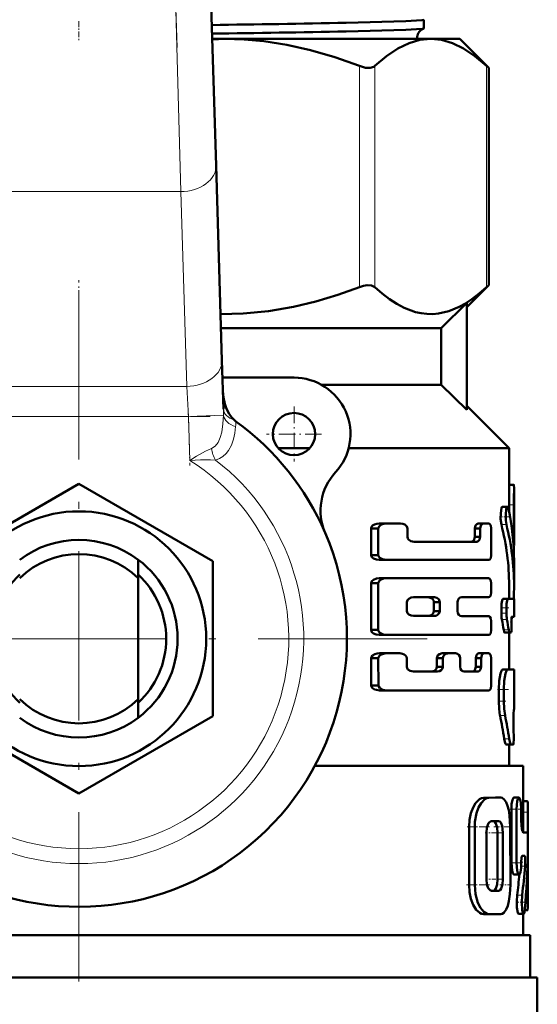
# Model space of a CAD drawing. Extents: x -1358 to 1757, y -1497 to 607.
# Tile 34 of 97: x 293 to 329, y -878 to -808. Entities that reach past the tile are written whole.
import ezdxf

# ---------------------------------------------------------------- set-up
doc = ezdxf.new("R2010")
doc.units = 0
doc.linetypes.add('DASHDOT', pattern=[18.5, 12, -3, 0.5, -3])

msp = doc.modelspace()

# ---------------------------------------------------------------- linework, layer by layer
at = {"color": 7, "linetype": 'DASHDOT', "lineweight": 18}
for p, q in [((303.754, -809.804), (301.049, -721.257)), ((296.791, -827.004), (296.791, -876.404)), ((321.491, -851.704), (272.091, -851.704))]:
    msp.add_line(p, q, dxfattribs=at)
at = {"color": 7, "lineweight": 18}
for p, q in [((304.012, -820.027), (303.526, -802.349)), ((316.69, -826.786), (316.69, -811.122)), ((317.773, -826.786), (317.773, -811.122)), ((325.698, -826.786), (325.698, -811.122)), ((304.012, -820.027), (289.57, -820.027)), ((304.434, -833.826), (304.012, -820.027)), ((289.148, -833.826), (304.434, -833.826)), ((304.553, -835.947), (304.434, -833.826)), ((304.553, -835.947), (289.029, -835.947)), ((304.553, -835.947), (307.041, -835.871)), ((304.648, -839.069), (304.553, -835.947)), ((327.284, -842.229), (327.634, -842.229)), ((326.744, -843.619), (327.1, -843.619)), ((327.562, -844.525), (327.634, -844.525)), ((326.744, -849.519), (327.1, -849.519)), ((326.744, -849.892), (327.1, -849.892)), ((326.779, -850.343), (327.135, -850.343)), ((326.907, -851.086), (327.262, -851.086)), ((327.291, -851.336), (327.305, -851.336)), ((326.837, -853.892), (327.192, -853.892)), ((326.555, -855.311), (326.914, -855.311)), ((326.555, -856.141), (326.914, -856.141)), ((326.645, -857.143), (327.003, -857.143)), ((326.943, -858.791), (327.297, -858.791)), ((325.48, -862.982), (325.864, -862.982)), ((326.326, -862.967), (326.698, -862.967)), ((328.291, -863.22), (328.595, -863.22)), ((327.453, -863.79), (327.812, -863.79)), ((328.291, -863.993), (328.627, -863.993)), ((324.453, -865.045), (324.851, -865.045)), ((326.478, -865.455), (326.849, -865.455)), ((327.452, -867.588), (327.812, -867.588)), ((328.144, -867.817), (328.431, -867.817)), ((324.454, -869.155), (324.852, -869.155)), ((326.479, -868.739), (326.85, -868.739)), ((326.174, -869.565), (326.549, -869.565)), ((327.859, -869.885), (328.214, -869.885)), ((328.463, -870.178), (328.627, -870.178))]:
    msp.add_line(p, q, dxfattribs=at)
at = {"color": 7, "lineweight": 50}
for p, q in [((306.025, -802.273), (306.511, -818.182)), ((321.25, -807.841), (321.25, -808.457)), ((306.237, -809.204), (307.123, -809.204)), ((307.123, -809.204), (321.736, -809.204)), ((321.736, -809.204), (323.791, -809.204)), ((323.791, -809.204), (325.851, -811.264)), ((325.698, -811.122), (325.851, -811.264)), ((325.851, -826.644), (325.851, -811.264)), ((306.511, -818.182), (306.933, -831.981)), ((325.851, -826.644), (324.291, -828.204)), ((325.851, -826.644), (325.698, -826.786)), ((322.481, -829.704), (324.291, -827.915)), ((324.291, -835.494), (324.291, -827.915)), ((306.863, -829.704), (322.481, -829.704)), ((322.481, -829.704), (322.481, -833.704)), ((306.933, -831.981), (307.038, -835.435)), ((312.041, -833.204), (306.97, -833.204)), ((313.977, -833.704), (322.481, -833.704)), ((322.481, -833.704), (324.291, -835.494)), ((324.291, -835.204), (327.291, -838.204)), ((310.923, -838.204), (313.159, -838.204)), ((315.914, -838.204), (327.291, -838.204)), ((327.291, -838.204), (327.291, -841.03)), ((287.291, -846.219), (296.791, -840.735)), ((296.791, -840.735), (306.291, -846.219)), ((327.291, -840.794), (327.631, -840.794)), ((327.291, -840.794), (327.308, -840.794)), ((327.641, -841.03), (327.641, -845.094)), ((326.821, -842.357), (327.177, -842.357)), ((327.284, -842.229), (327.284, -842.67)), ((327.634, -844.525), (327.634, -842.229)), ((318.016, -843.894), (317.504, -843.894)), ((317.504, -843.894), (317.504, -845.773)), ((318.016, -845.773), (318.016, -843.894)), ((318.587, -843.548), (318.089, -843.548)), ((318.587, -843.548), (319.589, -843.548)), ((320.084, -844.492), (320.084, -843.894)), ((325.236, -843.894), (324.856, -843.894)), ((324.856, -843.894), (324.856, -844.492)), ((325.463, -843.548), (325.086, -843.548)), ((325.236, -844.492), (325.236, -843.894)), ((325.463, -843.548), (325.835, -843.548)), ((326.028, -845.773), (326.028, -843.894)), ((320.555, -844.84), (324.996, -844.84)), ((325.236, -844.492), (324.856, -844.492)), ((327.607, -845.099), (327.641, -845.099)), ((327.641, -845.099), (327.641, -845.094)), ((300.991, -847.419), (300.991, -846.104)), ((306.291, -846.219), (306.291, -857.189)), ((318.016, -845.773), (317.504, -845.773)), ((318.587, -846.123), (318.089, -846.123)), ((318.587, -846.123), (325.835, -846.123)), ((327.641, -846.179), (327.641, -847.934)), ((300.991, -847.419), (300.991, -855.989)), ((318.587, -847.424), (318.089, -847.424)), ((318.587, -847.424), (325.835, -847.424)), ((318.016, -847.775), (317.504, -847.775)), ((317.504, -847.775), (317.504, -851.087)), ((318.016, -851.087), (318.016, -847.775)), ((326.028, -848.41), (326.028, -847.775)), ((327.291, -847.933), (327.291, -848.881)), ((320.51, -848.772), (321.99, -848.772)), ((323.935, -848.762), (325.835, -848.762)), ((326.859, -848.881), (327.214, -848.881)), ((327.214, -848.881), (327.641, -848.881)), ((327.641, -848.881), (327.641, -850.156)), ((320.036, -849.746), (320.036, -849.116)), ((322.374, -849.116), (321.951, -849.116)), ((321.951, -849.116), (321.951, -849.746)), ((322.374, -849.746), (321.951, -849.746)), ((322.374, -849.746), (322.374, -849.116)), ((323.627, -849.749), (323.627, -849.114)), ((326.744, -849.519), (326.744, -849.892)), ((327.1, -849.892), (327.1, -849.519)), ((320.51, -850.091), (321.99, -850.091)), ((323.935, -850.101), (325.835, -850.101)), ((326.028, -851.087), (326.028, -850.452)), ((327.477, -850.156), (327.641, -850.156)), ((318.016, -851.087), (317.504, -851.087)), ((327.456, -850.728), (327.453, -850.701)), ((318.587, -851.438), (318.089, -851.438)), ((318.587, -851.438), (325.835, -851.438)), ((326.976, -851.272), (327.33, -851.272)), ((327.291, -851.272), (327.291, -853.888)), ((327.305, -851.336), (327.291, -851.397)), ((327.305, -851.336), (327.318, -851.272)), ((327.33, -851.272), (327.43, -851.272)), ((318.019, -853.091), (317.507, -853.091)), ((317.518, -855.019), (317.507, -853.091)), ((318.029, -855.019), (318.019, -853.091)), ((318.59, -852.74), (318.092, -852.74)), ((318.59, -852.74), (319.539, -852.74)), ((320.036, -853.689), (320.036, -853.089)), ((322.594, -853.089), (322.174, -853.089)), ((322.174, -853.089), (322.174, -853.689)), ((322.95, -852.74), (322.536, -852.74)), ((322.594, -853.689), (322.594, -853.089)), ((322.95, -852.74), (323.498, -852.74)), ((323.812, -853.689), (323.812, -853.089)), ((325.305, -853.089), (324.926, -853.089)), ((324.926, -853.089), (324.926, -853.689)), ((325.528, -852.74), (325.152, -852.74)), ((325.305, -853.689), (325.305, -853.089)), ((325.528, -852.74), (325.835, -852.74)), ((326.028, -855.017), (326.028, -853.089)), ((322.594, -853.689), (322.174, -853.689)), ((325.305, -853.689), (324.926, -853.689)), ((327.291, -853.884), (327.641, -853.888)), ((327.641, -853.888), (327.641, -856.722)), ((320.51, -854.037), (322.221, -854.037)), ((324.111, -854.037), (325.069, -854.037)), ((318.029, -855.019), (317.518, -855.019)), ((318.6, -855.363), (318.102, -855.363)), ((318.6, -855.363), (325.835, -855.363)), ((326.555, -856.141), (326.555, -855.311)), ((326.914, -856.141), (326.914, -855.311)), ((300.991, -855.989), (300.991, -857.304)), ((327.641, -856.722), (327.627, -856.723)), ((296.791, -862.674), (287.291, -857.189)), ((306.291, -857.189), (296.791, -862.674)), ((327.61, -857.994), (327.607, -857.933)), ((327.079, -859.205), (327.431, -859.205)), ((327.291, -859.205), (327.291, -860.704)), ((327.584, -859.204), (327.431, -859.205)), ((313.524, -860.704), (328.291, -860.704)), ((328.291, -860.704), (328.291, -865.436)), ((326.326, -862.967), (325.48, -862.982)), ((326.698, -862.967), (325.864, -862.982)), ((326.328, -862.967), (326.701, -862.967)), ((327.635, -862.966), (327.993, -862.966)), ((328.291, -863.219), (328.576, -863.219)), ((328.576, -863.219), (328.595, -863.219)), ((327.453, -863.79), (327.453, -867.588)), ((327.812, -863.79), (327.812, -867.588)), ((328.15, -864.522), (328.15, -863.79)), ((328.627, -865.763), (328.627, -863.993)), ((324.454, -869.155), (324.453, -865.045)), ((324.852, -869.155), (324.851, -865.045)), ((326.547, -864.63), (326.045, -864.631)), ((327.378, -869.15), (327.377, -865.028)), ((325.677, -868.741), (325.677, -865.457)), ((326.479, -868.739), (326.479, -865.455)), ((326.85, -868.739), (326.85, -865.455)), ((328.299, -865.437), (328.599, -865.437)), ((328.228, -867.085), (328.387, -867.085)), ((328.627, -870.178), (328.627, -866.945)), ((328.15, -867.54), (328.15, -867.588)), ((327.635, -868.411), (327.992, -868.411)), ((326.174, -869.565), (326.03, -869.565)), ((326.549, -869.565), (326.047, -869.566)), ((325.482, -871.216), (325.865, -871.216)), ((326.703, -871.214), (325.866, -871.216)), ((327.962, -871.203), (328.316, -871.203)), ((328.291, -871.203), (328.291, -872.704)), ((328.396, -870.95), (328.595, -870.95)), ((264.791, -872.704), (328.791, -872.704)), ((328.791, -872.704), (328.791, -875.704)), ((264.291, -875.704), (296.791, -875.704)), ((296.791, -875.704), (329.291, -875.704)), ((329.291, -875.704), (329.291, -878.818))]:
    msp.add_line(p, q, dxfattribs=at)
at = {"color": 7, "linetype": 'DASHDOT', "lineweight": 18, "ltscale": 0.034837}
msp.add_line((296.791, -807.944), (296.791, -809.338), dxfattribs=at)
at = {"color": 7, "linetype": 'DASHDOT', "lineweight": 18, "ltscale": 0.09317}
msp.add_line((296.791, -830.015), (296.791, -826.288), dxfattribs=at)
at = {"color": 7, "linetype": 'DASHDOT', "lineweight": 18, "ltscale": 0.097409}
msp.add_line((304.541, -835.546), (304.66, -839.441), dxfattribs=at)
at = {"color": 7, "linetype": 'DASHDOT', "lineweight": 18, "ltscale": 0.097499}
msp.add_line((312.041, -835.254), (312.041, -839.154), dxfattribs=at)
at = {"color": 7, "linetype": 'DASHDOT', "lineweight": 18, "ltscale": 0.465709}
msp.add_line((287.477, -835.947), (306.105, -835.947), dxfattribs=at)
at = {"color": 7, "linetype": 'DASHDOT', "lineweight": 18, "ltscale": 0.097501}
msp.add_line((313.991, -837.204), (310.091, -837.204), dxfattribs=at)
at = {"color": 7, "linetype": 'DASHDOT', "lineweight": 18, "ltscale": 0.000517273}
msp.add_line((327.289, -841.368), (327.31, -841.368), dxfattribs=at)
at = {"color": 7, "linetype": 'DASHDOT', "lineweight": 18, "ltscale": 0.010733}
msp.add_line((327.248, -842.229), (327.678, -842.229), dxfattribs=at)
at = {"color": 7, "linetype": 'DASHDOT', "lineweight": 18, "ltscale": 0.017413}
msp.add_line((326.609, -843.058), (327.306, -843.058), dxfattribs=at)
at = {"color": 7, "linetype": 'DASHDOT', "lineweight": 18, "ltscale": 0.002367}
msp.add_line((327.554, -844.525), (327.649, -844.525), dxfattribs=at)
at = {"color": 7, "linetype": 'DASHDOT', "lineweight": 18, "ltscale": 0.014499}
msp.add_line((326.682, -849.519), (327.262, -849.519), dxfattribs=at)
at = {"color": 7, "linetype": 'DASHDOT', "lineweight": 18, "ltscale": 0.011736}
msp.add_line((326.704, -849.892), (327.174, -849.892), dxfattribs=at)
at = {"color": 7, "linetype": 'DASHDOT', "lineweight": 18, "ltscale": 0.001088}
msp.add_line((327.48, -850.475), (327.437, -850.475), dxfattribs=at)
at = {"color": 7, "linetype": 'DASHDOT', "lineweight": 18, "ltscale": 0.001123}
msp.add_line((327.426, -850.953), (327.471, -850.953), dxfattribs=at)
at = {"color": 7, "linetype": 'DASHDOT', "lineweight": 18, "ltscale": 0.020023}
msp.add_line((326.458, -855.309), (327.259, -855.309), dxfattribs=at)
at = {"color": 7, "linetype": 'DASHDOT', "lineweight": 18, "ltscale": 0.014108}
msp.add_line((326.486, -856.14), (327.05, -856.14), dxfattribs=at)
at = {"color": 7, "linetype": 'DASHDOT', "lineweight": 18, "ltscale": 0.000959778}
msp.add_line((327.63, -857.432), (327.591, -857.432), dxfattribs=at)
at = {"color": 7, "linetype": 'DASHDOT', "lineweight": 18, "ltscale": 0.001202}
msp.add_line((327.58, -858.495), (327.628, -858.495), dxfattribs=at)
at = {"color": 7, "linetype": 'DASHDOT', "lineweight": 18, "ltscale": 0.021974}
msp.add_line((327.361, -863.79), (328.24, -863.79), dxfattribs=at)
at = {"color": 7, "linetype": 'DASHDOT', "lineweight": 18, "ltscale": 0.010201}
msp.add_line((328.257, -863.993), (328.665, -863.993), dxfattribs=at)
at = {"color": 7, "linetype": 'DASHDOT', "lineweight": 18, "ltscale": 0.042322}
msp.add_line((324.312, -865.044), (326.005, -865.044), dxfattribs=at)
at = {"color": 7, "linetype": 'DASHDOT', "lineweight": 18, "ltscale": 0.033037}
msp.add_line((326.215, -865.03), (327.537, -865.03), dxfattribs=at)
at = {"color": 7, "linetype": 'DASHDOT', "lineweight": 18, "ltscale": 0.005054}
msp.add_line((328.316, -864.522), (328.114, -864.522), dxfattribs=at)
at = {"color": 7, "linetype": 'DASHDOT', "lineweight": 18, "ltscale": 0.012238}
msp.add_line((325.597, -865.457), (326.086, -865.457), dxfattribs=at)
at = {"color": 7, "linetype": 'DASHDOT', "lineweight": 18, "ltscale": 0.020308}
msp.add_line((326.12, -865.455), (326.932, -865.455), dxfattribs=at)
at = {"color": 7, "linetype": 'DASHDOT', "lineweight": 18, "ltscale": 0.001048}
msp.add_line((328.595, -866.352), (328.637, -866.352), dxfattribs=at)
at = {"color": 7, "linetype": 'DASHDOT', "lineweight": 18, "ltscale": 0.022171}
msp.add_line((327.352, -867.588), (328.239, -867.588), dxfattribs=at)
at = {"color": 7, "linetype": 'DASHDOT', "lineweight": 18, "ltscale": 0.009312}
msp.add_line((328.48, -867.542), (328.107, -867.542), dxfattribs=at)
at = {"color": 7, "linetype": 'DASHDOT', "lineweight": 18, "ltscale": 0.043356}
msp.add_line((324.277, -869.153), (326.011, -869.153), dxfattribs=at)
at = {"color": 7, "linetype": 'DASHDOT', "lineweight": 18, "ltscale": 0.01142}
msp.add_line((325.628, -868.741), (326.085, -868.741), dxfattribs=at)
at = {"color": 7, "linetype": 'DASHDOT', "lineweight": 18, "ltscale": 0.02124}
msp.add_line((326.103, -868.74), (326.953, -868.74), dxfattribs=at)
at = {"color": 7, "linetype": 'DASHDOT', "lineweight": 18, "ltscale": 0.020262}
msp.add_line((326.636, -869.152), (327.446, -869.152), dxfattribs=at)
at = {"color": 7, "linetype": 'DASHDOT', "lineweight": 18, "ltscale": 0.017355}
msp.add_line((327.767, -870.379), (328.461, -870.379), dxfattribs=at)
at = {"color": 7, "linetype": 'DASHDOT', "lineweight": 18, "ltscale": 0.007133}
msp.add_line((328.372, -870.177), (328.657, -870.177), dxfattribs=at)
at = {"color": 7, "lineweight": 50}
for points in [[(321.25, -807.841), (321.25, -807.842), (321.249, -807.845), (321.245, -807.847), (321.234, -807.853), (321.104, -807.876), (319.961, -807.946), (315.745, -808.061)], [(321.237, -808.468), (321.146, -808.486), (320.714, -808.523), (319.962, -808.56), (315.745, -808.673)], [(316.69, -811.122), (314.929, -810.495), (313.214, -809.998), (311.539, -809.624), (309.891, -809.37), (308.504, -809.246), (307.123, -809.204)], [(321.736, -809.204), (320.97, -809.278), (320.197, -809.502), (319.411, -809.879), (318.606, -810.416), (317.773, -811.122)], [(325.698, -811.122), (324.866, -810.416), (324.06, -809.879), (323.274, -809.502), (322.502, -809.278), (321.736, -809.204)], [(316.69, -811.122), (317.1, -811.241), (317.443, -811.259), (317.707, -811.173), (317.773, -811.122)], [(317.773, -826.786), (317.543, -826.667), (317.225, -826.65), (316.963, -826.698), (316.69, -826.786)], [(306.833, -828.702), (308.447, -828.666), (310.234, -828.495), (312.006, -828.192), (313.589, -827.812), (315.152, -827.34), (316.69, -826.786)], [(317.773, -826.786), (318.292, -827.244), (318.818, -827.648), (319.326, -827.98), (319.839, -828.253), (320.649, -828.555), (321.058, -828.646), (321.468, -828.695), (321.876, -828.702), (322.284, -828.666), (323.024, -828.495), (323.758, -828.192), (324.208, -827.942), (324.653, -827.648), (325.179, -827.244), (325.698, -826.786)], [(307, -834.171), (307.04, -834.617), (307.134, -835.055), (307.266, -835.427), (307.446, -835.777), (307.612, -836.011), (307.812, -836.219)], [(327.631, -840.794), (327.632, -840.795), (327.633, -840.796), (327.634, -840.8), (327.636, -840.815), (327.641, -841.029)], [(326.821, -842.357), (326.813, -842.358), (326.798, -842.369), (326.782, -842.391), (326.753, -842.464), (326.698, -842.803), (326.692, -843.214), (326.744, -843.619)], [(327.177, -842.357), (327.166, -842.359), (327.146, -842.378), (327.126, -842.415), (327.091, -842.534), (327.048, -842.911), (327.056, -843.328), (327.1, -843.619)], [(327.248, -842.497), (327.208, -842.38), (327.192, -842.362), (327.177, -842.357)], [(318.089, -843.548), (317.913, -843.565), (317.743, -843.617), (317.615, -843.693), (317.52, -843.816), (317.504, -843.894)], [(318.587, -843.548), (318.414, -843.565), (318.247, -843.618), (318.151, -843.672), (318.07, -843.75), (318.016, -843.894)], [(320.084, -843.894), (320.043, -843.755), (319.894, -843.62), (319.746, -843.566), (319.589, -843.548)], [(325.086, -843.548), (324.992, -843.579), (324.909, -843.674), (324.856, -843.894)], [(325.463, -843.548), (325.37, -843.579), (325.289, -843.673), (325.236, -843.894)], [(326.028, -843.894), (325.986, -843.674), (325.907, -843.572), (325.835, -843.548)], [(320.555, -844.84), (320.32, -844.791), (320.163, -844.682), (320.107, -844.596), (320.084, -844.492)], [(324.856, -844.492), (324.822, -844.67), (324.759, -844.771), (324.678, -844.826), (324.613, -844.84)], [(325.236, -844.492), (325.203, -844.669), (325.141, -844.771), (325.061, -844.826), (324.996, -844.84)], [(318.089, -846.123), (317.878, -846.097), (317.673, -846.017), (317.559, -845.918), (317.504, -845.773)], [(318.016, -845.773), (318.031, -845.85), (318.121, -845.973), (318.313, -846.078), (318.587, -846.123)], [(325.835, -846.123), (325.891, -846.108), (325.926, -846.083), (325.985, -845.996), (326.028, -845.773)], [(318.089, -847.424), (317.878, -847.449), (317.674, -847.53), (317.558, -847.63), (317.504, -847.775)], [(318.587, -847.424), (318.381, -847.449), (318.18, -847.531), (318.068, -847.631), (318.016, -847.775)], [(326.028, -847.775), (326.003, -847.6), (325.933, -847.472), (325.888, -847.438), (325.835, -847.424)], [(320.51, -848.772), (320.343, -848.795), (320.182, -848.869), (320.086, -848.964), (320.036, -849.116)], [(321.951, -849.116), (321.921, -848.985), (321.852, -848.886), (321.761, -848.82), (321.56, -848.772)], [(322.374, -849.116), (322.363, -849.035), (322.3, -848.912), (322.174, -848.813), (321.99, -848.772)], [(323.627, -849.114), (323.648, -848.987), (323.718, -848.866), (323.815, -848.791), (323.935, -848.762)], [(325.835, -848.762), (325.891, -848.747), (325.926, -848.722), (325.985, -848.634), (326.028, -848.41)], [(326.859, -848.881), (326.852, -848.882), (326.837, -848.894), (326.822, -848.917), (326.795, -848.994), (326.757, -849.231), (326.744, -849.519)], [(327.214, -848.881), (327.207, -848.882), (327.192, -848.894), (327.177, -848.917), (327.151, -848.994), (327.113, -849.23), (327.1, -849.519)], [(320.036, -849.746), (320.088, -849.901), (320.185, -849.995), (320.344, -850.068), (320.51, -850.091)], [(321.56, -850.091), (321.689, -850.071), (321.809, -850.013), (321.921, -849.877), (321.951, -849.746)], [(321.99, -850.091), (322.108, -850.074), (322.22, -850.023), (322.336, -849.895), (322.374, -849.746)], [(323.935, -850.101), (323.832, -850.079), (323.737, -850.017), (323.659, -849.903), (323.627, -849.749)], [(326.028, -850.452), (326.003, -850.277), (325.933, -850.148), (325.888, -850.114), (325.835, -850.101)], [(327.453, -850.701), (327.455, -850.233), (327.466, -850.172), (327.471, -850.162), (327.473, -850.158), (327.475, -850.157), (327.477, -850.156)], [(318.089, -851.438), (317.877, -851.413), (317.673, -851.332), (317.558, -851.232), (317.504, -851.087)], [(318.016, -851.087), (318.031, -851.164), (318.12, -851.287), (318.244, -851.366), (318.38, -851.413), (318.587, -851.438)], [(325.835, -851.438), (325.891, -851.424), (325.926, -851.398), (325.985, -851.311), (326.028, -851.087)], [(326.907, -851.086), (326.942, -851.229), (326.962, -851.265), (326.971, -851.272), (326.976, -851.272)], [(327.262, -851.086), (327.296, -851.229), (327.316, -851.265), (327.325, -851.272), (327.33, -851.272)], [(327.43, -851.272), (327.433, -851.271), (327.435, -851.27), (327.438, -851.264), (327.443, -851.25), (327.452, -851.205), (327.466, -850.972), (327.456, -850.728)], [(318.092, -852.74), (317.926, -852.756), (317.763, -852.803), (317.615, -852.889), (317.523, -853.014), (317.507, -853.091)], [(318.59, -852.74), (318.382, -852.766), (318.182, -852.847), (318.071, -852.947), (318.019, -853.091)], [(320.036, -853.089), (320.012, -852.982), (319.952, -852.894), (319.846, -852.813), (319.725, -852.765), (319.539, -852.74)], [(322.536, -852.74), (322.35, -852.792), (322.246, -852.882), (322.182, -853.021), (322.174, -853.089)], [(323.812, -853.089), (323.79, -852.962), (323.72, -852.841), (323.622, -852.769), (323.498, -852.74)], [(325.152, -852.74), (325.059, -852.772), (324.978, -852.867), (324.926, -853.089)], [(325.528, -852.74), (325.437, -852.772), (325.358, -852.865), (325.305, -853.089)], [(326.028, -853.089), (326.003, -852.914), (325.933, -852.787), (325.888, -852.754), (325.835, -852.74)], [(320.51, -854.037), (320.274, -853.989), (320.117, -853.882), (320.06, -853.794), (320.036, -853.689)], [(322.174, -853.689), (322.146, -853.82), (322.08, -853.921), (321.991, -853.988), (321.795, -854.037)], [(322.594, -853.689), (322.567, -853.819), (322.481, -853.94), (322.366, -854.01), (322.221, -854.037)], [(324.111, -854.037), (324.011, -854.016), (323.919, -853.954), (323.843, -853.841), (323.812, -853.689)], [(324.926, -853.689), (324.893, -853.867), (324.831, -853.968), (324.751, -854.024), (324.686, -854.037)], [(325.305, -853.689), (325.272, -853.867), (325.211, -853.968), (325.132, -854.024), (325.069, -854.037)], [(326.837, -853.892), (326.819, -853.896), (326.782, -853.926), (326.745, -853.984), (326.677, -854.172), (326.586, -854.69), (326.555, -855.311)], [(327.192, -853.892), (327.174, -853.896), (327.138, -853.926), (327.102, -853.984), (327.034, -854.172), (326.945, -854.691), (326.914, -855.311)], [(318.102, -855.363), (317.892, -855.339), (317.754, -855.293), (317.59, -855.181), (317.534, -855.096), (317.518, -855.019)], [(318.029, -855.019), (318.045, -855.095), (318.136, -855.217), (318.328, -855.32), (318.6, -855.363)], [(325.835, -855.363), (325.89, -855.349), (325.942, -855.307), (325.985, -855.239), (326.028, -855.017)], [(326.555, -856.141), (326.578, -856.673), (326.645, -857.143)], [(326.914, -856.141), (326.937, -856.673), (327.003, -857.143)], [(327.607, -857.933), (327.604, -857.02), (327.622, -856.74), (327.625, -856.725), (327.626, -856.724), (327.627, -856.723)], [(327.584, -859.204), (327.586, -859.202), (327.588, -859.2), (327.592, -859.191), (327.604, -859.093), (327.615, -858.845), (327.61, -857.994)], [(326.943, -858.791), (327.014, -859.11), (327.053, -859.189), (327.07, -859.204), (327.079, -859.205)], [(327.297, -858.791), (327.367, -859.11), (327.406, -859.189), (327.423, -859.204), (327.431, -859.205)], [(325.48, -862.982), (325.336, -863.006), (325.191, -863.077), (324.918, -863.349), (324.732, -863.672), (324.587, -864.063), (324.489, -864.529), (324.453, -865.045)], [(325.864, -862.982), (325.721, -863.006), (325.579, -863.077), (325.309, -863.35), (325.125, -863.673), (324.983, -864.064), (324.868, -864.689), (324.851, -865.045)], [(327.377, -865.028), (327.33, -864.23), (327.27, -863.862), (327.184, -863.536), (327.077, -863.277), (326.948, -863.089), (326.8, -862.985), (326.698, -862.967)], [(327.635, -862.966), (327.623, -862.968), (327.598, -862.986), (327.574, -863.019), (327.529, -863.129), (327.472, -863.43), (327.453, -863.79)], [(327.993, -862.966), (327.983, -862.968), (327.965, -862.977), (327.946, -862.997), (327.911, -863.063), (327.864, -863.225), (327.812, -863.79)], [(328.15, -863.79), (328.122, -863.309), (328.086, -863.118), (328.035, -862.993), (328.015, -862.974), (327.993, -862.966)], [(328.595, -863.22), (328.598, -863.221), (328.6, -863.224), (328.603, -863.234), (328.615, -863.337), (328.627, -863.993)], [(326.045, -864.631), (325.973, -864.649), (325.903, -864.699), (325.839, -864.779), (325.72, -865.075), (325.677, -865.457)], [(326.478, -865.455), (326.447, -865.088), (326.356, -864.79), (326.287, -864.688), (326.249, -864.655), (326.187, -864.631)], [(326.849, -865.455), (326.834, -865.194), (326.79, -864.956), (326.696, -864.733), (326.636, -864.665), (326.547, -864.63)], [(328.299, -865.437), (328.291, -865.436), (328.274, -865.422), (328.258, -865.397), (328.227, -865.312), (328.17, -864.963), (328.15, -864.522)], [(328.628, -866.901), (328.63, -865.938), (328.619, -865.555), (328.608, -865.455), (328.604, -865.443), (328.602, -865.439), (328.6, -865.437), (328.599, -865.437)], [(328.15, -867.54), (328.17, -867.238), (328.194, -867.131), (328.209, -867.099), (328.216, -867.09), (328.224, -867.085), (328.228, -867.085)], [(328.387, -867.085), (328.391, -867.086), (328.394, -867.088), (328.4, -867.096), (328.407, -867.115), (328.421, -867.176), (328.44, -867.428), (328.431, -867.817)], [(327.452, -867.588), (327.501, -868.135), (327.558, -868.328), (327.591, -868.385), (327.608, -868.402), (327.635, -868.411)], [(327.812, -867.588), (327.86, -868.135), (327.916, -868.328), (327.949, -868.385), (327.966, -868.402), (327.992, -868.411)], [(327.992, -868.411), (328.004, -868.409), (328.028, -868.392), (328.05, -868.359), (328.088, -868.251), (328.135, -867.95), (328.15, -867.588)], [(324.454, -869.155), (324.489, -869.66), (324.588, -870.135), (324.752, -870.566), (324.964, -870.907), (325.209, -871.131), (325.345, -871.195), (325.482, -871.216)], [(324.852, -869.155), (324.911, -869.817), (325.078, -870.412), (325.266, -870.783), (325.493, -871.053), (325.739, -871.197), (325.866, -871.216)], [(325.677, -868.741), (325.723, -869.131), (325.815, -869.378), (325.944, -869.531), (326.047, -869.566)], [(326.174, -869.565), (326.238, -869.547), (326.279, -869.517), (326.352, -869.415), (326.447, -869.114), (326.479, -868.739)], [(326.549, -869.565), (326.612, -869.547), (326.653, -869.517), (326.725, -869.415), (326.819, -869.113), (326.85, -868.739)], [(326.703, -871.214), (326.808, -871.194), (326.907, -871.133), (327.082, -870.898), (327.191, -870.627), (327.275, -870.298), (327.347, -869.807), (327.378, -869.15)], [(327.859, -869.885), (327.831, -870.313), (327.847, -870.756), (327.911, -871.131), (327.936, -871.183), (327.949, -871.198), (327.962, -871.203)], [(328.214, -869.885), (328.186, -870.402), (328.219, -870.912), (328.265, -871.13), (328.292, -871.187), (328.308, -871.201), (328.316, -871.203)], [(328.627, -870.178), (328.619, -870.742), (328.606, -870.916), (328.602, -870.939), (328.599, -870.946), (328.597, -870.949), (328.596, -870.95), (328.595, -870.95)], [(328.316, -871.203), (328.323, -871.201), (328.337, -871.189), (328.351, -871.163), (328.375, -871.078), (328.404, -870.873)]]:
    msp.add_lwpolyline(points, dxfattribs=at)
at = {"color": 7, "lineweight": 18}
for points in [[(306.187, -838.234), (306.452, -838.06), (306.656, -837.791), (306.811, -837.444), (306.917, -837.058), (307.005, -836.488), (307.041, -835.871)], [(307.903, -836.678), (307.85, -837.13), (307.753, -837.568), (307.606, -837.981), (307.397, -838.363), (307.219, -838.589), (307.006, -838.783), (306.758, -838.939), (306.48, -839.048)], [(304.648, -839.069), (305.136, -838.767), (305.766, -838.422), (306.187, -838.234)], [(306.48, -839.048), (306.131, -839.034), (305.403, -839.039), (304.648, -839.069)]]:
    msp.add_lwpolyline(points, dxfattribs=at)
at = {"color": 7, "lineweight": 50}
for centre, radius in [((312.041, -837.204), 1.5), ((296.791, -851.704), 9.025)]:
    msp.add_circle(centre, radius, dxfattribs=at)
for centre, radius, start, end in [((285.534, 745.411), 1553.766, 270.762349, 271.114117), ((321.511, -809.153), 0.739, 111.80375, 172.97369), ((321.234, -808.449), 0.0181, 277.78616, 334.41925), ((285.621, 762.127), 1571.09, 270.751455, 271.098647), ((307.124, -832.272), 23.067, 90.00062, 92.20184), ((321.518, -809.156), 0.746, 172.79771, 183.69087), ((312.041, -837.204), 4, 317.33434, 90), ((308.772, -835.124), 1.456, 228.7463, 234.09005), ((296.791, -851.704), 19, 23.24767, 54.15282), ((317.924, -842.626), 4, 137.33434, 203.24766), ((447.006, -842.401), 119.722, 179.34356, 179.91754), ((448.974, -842.404), 121.34, 179.351, 179.91752), ((310.137, -846.188), 17.504, 0.02717, 12.17292), ((296.791, -851.704), 19, 161.68764, 23.24767), ((309.926, -847.947), 17.365, 0.04463, 14.43125), ((310.081, -847.947), 17.56, 0.042, 14.26665), ((296.791, -851.704), 7, 53.1301, 126.8699), ((350.376, -844.56), 22.742, 179.91199, 181.35821), ((296.791, -851.704), 6, 45.573, 134.427), ((296.791, -851.704), 7, 306.8699, 53.1301), ((296.791, -851.704), 6.188, 132.74385, 227.25615), ((296.791, -851.704), 6.188, 312.74385, 47.25615), ((310.278, -847.933), 17.363, 356.87211, 359.99853), ((329.366, -849.919), 2.622, 179.40269, 189.30047), ((296.791, -855.909), 30.5, 9.09853, 10.51404), ((329.756, -849.919), 2.656, 179.41634, 189.18486), ((296.791, -855.909), 30.85, 8.99444, 10.39343), ((310.067, -847.913), 17.575, 351.37093, 352.66655), ((322.949, -853.097), 0.356, 89.95451, 178.83212), ((326.895, -833.07), 20.822, 269.8396, 271.08925), ((327.248, -833.743), 20.149, 269.84186, 271.11839), ((296.791, -851.704), 6, 225.573, 314.427), ((296.791, -851.704), 7, 233.1301, 306.8699), ((296.888, -863.376), 30.403, 8.67277, 11.83041), ((296.889, -863.376), 30.752, 8.57363, 11.6943), ((272.24, -865.706), 56.401, 354.74291, 358.78504), ((272.736, -863.002), 55.903, 352.92798, 355.05959), ((273.086, -863.011), 55.203, 352.8472, 354.4033)]:
    msp.add_arc(centre, radius, start, end, dxfattribs=at)
at = {"color": 7, "lineweight": 18}
for centre, radius, start, end in [((297.835, -835.704), 9.207, 358.96019, 1.67428), ((302.303, -836.267), 5.615, 355.80224, 359.63145), ((308.502, -837.862), 2.345, 189.12701, 210.37971), ((296.791, -851.704), 15.939, 127.43427, 52.56572), ((296.791, -851.704), 14.879, 121.87624, 58.12376)]:
    msp.add_arc(centre, radius, start, end, dxfattribs=at)
for centre, major_axis, ratio, start_param, end_param in [((304.012, -818.259), (2.499, 0.076), 0.706942, 4.690793, 6.283185), ((304.434, -832.058), (-2.499, -0.076), 0.706942, 1.549201, 3.141593), ((308.538, -835.389), (1.499, 0.046), 0.621499, 3.141593, 4.188117), ((308.534, -835.825), (1.498, -0.071), 0.63921, 3.262857, 4.308338)]:
    msp.add_ellipse(centre, major_axis=major_axis, ratio=ratio, start_param=start_param, end_param=end_param, dxfattribs=at)

doc.saveas('drawing.dxf')
